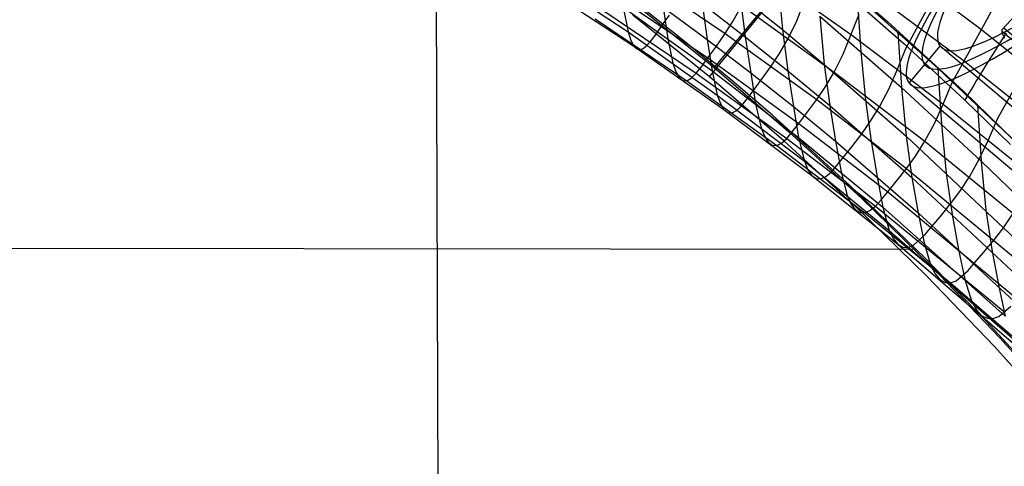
# Model space of a CAD drawing. Extents: x -919 to -345, y -585 to -19.
# Tile 95 of 123: x -539 to -477, y -180 to -153. Entities that reach past the tile are written whole.
import ezdxf

# ---------------------------------------------------------------- set-up
doc = ezdxf.new("R2010")
doc.units = 0
for name, color, linetype in [('IMBOTT_SEDU', 139, 'CONTINUOUS'), ('LIMES_EST', 7, 'CONTINUOUS'), ('SCHIUMATO', 84, 'CONTINUOUS'), ('TELAIO', 3, 'CONTINUOUS')]:
    doc.layers.add(name, color=color, linetype=linetype)

msp = doc.modelspace()

# ---------------------------------------------------------------- linework, layer by layer
at = {"layer": 'IMBOTT_SEDU'}
for p, q in [((-512.357, -222.562, -7.089), (-512.668, -142.664, -11.344)), ((-489.429, -148.533, -29.487), (-484.553, -152.716, -29.487)), ((-500.122, -151.748, -11.358), (-495.347, -155.585, -11.362)), ((-497.099, -154.027, -11.364), (-499.851, -151.839, -11.361)), ((-495.642, -156.156, -47.28), (-500.406, -152.329, -47.28)), ((-484.553, -152.716, -29.487), (-479.814, -157.052, -29.487)), ((-494.388, -156.264, -11.366), (-497.099, -154.027, -11.364)), ((-495.347, -155.585, -11.362), (-490.699, -159.573, -11.366)), ((-491.004, -160.134, -47.28), (-495.642, -156.156, -47.28)), ((-491.718, -158.551, -11.368), (-494.388, -156.264, -11.366)), ((-479.814, -157.052, -29.487), (-475.217, -161.537, -29.488)), ((-486.895, -162.908, -11.372), (-491.718, -158.551, -11.368)), ((-490.699, -159.573, -11.366), (-486.18, -163.708, -11.369)), ((-486.497, -164.26, -47.28), (-491.004, -160.134, -47.28)), ((-482.222, -167.425, -11.374), (-486.895, -162.908, -11.372)), ((-482.125, -168.529, -47.28), (-486.497, -164.26, -47.28)), ((-486.18, -163.708, -11.369), (-481.796, -167.986, -11.371)), ((-482.751, -166.892, -11.374), (-572.367, -166.816, -7.411)), ((-478.405, -171.352, -11.375), (-482.222, -167.425, -11.374)), ((-477.892, -172.935, -47.28), (-482.125, -168.529, -47.28)), ((-481.796, -167.986, -11.371), (-477.55, -172.401, -11.372)), ((-474.702, -175.387, -11.376), (-478.405, -171.352, -11.375)), ((-477.55, -172.401, -11.372), (-473.447, -176.95, -11.372)), ((-473.803, -177.475, -47.28), (-477.892, -172.935, -47.28))]:
    msp.add_line(p, q, dxfattribs=at)
at = {"layer": 'IMBOTT_SEDU', "extrusion": (0.770764, -0.63711, 0.003809)}
msp.add_arc((-448.007, -28.032, -282.714), 21.703, 303.1455, 54.85276, dxfattribs=at)
at = {"layer": 'LIMES_EST'}
for p, q in [((-477.398, -153.189, 48.698), (-462.878, -137.603, 52.279)), ((-477.424, -153.23, 49.042), (-477.432, -153.255, 49.213)), ((-477.413, -153.208, 48.87), (-477.424, -153.23, 49.042)), ((-477.398, -153.189, 48.698), (-477.413, -153.208, 48.87)), ((-477.38, -153.173, 48.525), (-477.398, -153.189, 48.698)), ((-477.358, -153.159, 48.354), (-477.38, -153.173, 48.525)), ((-477.334, -153.149, 48.183), (-477.358, -153.159, 48.354)), ((-477.306, -153.141, 48.012), (-477.334, -153.149, 48.183)), ((-477.275, -153.136, 47.843), (-477.306, -153.141, 48.012)), ((-477.283, -153.136, 47.881), (-473.979, -155.861, 47.389)), ((-477.437, -153.282, 49.384), (-477.439, -153.311, 49.554)), ((-477.439, -153.311, 49.554), (-477.437, -153.344, 49.723)), ((-477.439, -153.311, 49.558), (-474.37, -155.842, 49.096)), ((-477.432, -153.255, 49.213), (-477.437, -153.282, 49.384)), ((-477.437, -153.344, 49.723), (-477.432, -153.378, 49.892)), ((-477.432, -153.378, 49.892), (-477.423, -153.416, 50.059)), ((-477.423, -153.416, 50.059), (-477.412, -153.456, 50.226)), ((-477.412, -153.456, 50.226), (-477.397, -153.498, 50.391)), ((-477.397, -153.498, 50.391), (-477.379, -153.543, 50.555)), ((-477.379, -153.543, 50.555), (-477.357, -153.59, 50.719)), ((-477.357, -153.59, 50.719), (-477.333, -153.64, 50.881)), ((-477.333, -153.64, 50.881), (-477.305, -153.692, 51.041)), ((-477.305, -153.692, 51.041), (-477.275, -153.746, 51.2)), ((-483.209, -156.549, 93.561), (-481.274, -154.256, 93.587)), ((-463.679, -169.097, 92.729), (-481.274, -154.256, 93.587)), ((-465.613, -171.39, 92.712), (-483.209, -156.549, 93.561))]:
    msp.add_line(p, q, dxfattribs=at)
at = {"layer": 'LIMES_EST', "extrusion": (-0.696503, 0.716248, 0.043273)}
for centre, radius, start, end in [((113.449, 85.228, 228.773), 339.13, 337.22869, 22.27722), ((113.436, 85.228, 228.773), 339.142, 337.22955, 22.27636)]:
    msp.add_arc(centre, radius, start, end, dxfattribs=at)
at = {"layer": 'LIMES_EST', "extrusion": (-0.697094, 0.715662, 0.043444)}
msp.add_arc((113.238, 85.18, 229.017), 340.646, 337.2289, 22.27443, dxfattribs=at)
at = {"layer": 'LIMES_EST', "extrusion": (-0.697679, 0.715081, 0.043614)}
msp.add_arc((113.029, 85.132, 229.26), 342.162, 337.22907, 22.27166, dxfattribs=at)
at = {"layer": 'SCHIUMATO'}
for p, q in [((-484.498, -148.883, 177.245), (-478.698, -153.211, 177.041)), ((-500.484, -149.515, 136.435), (-494.662, -153.463, 136.447)), ((-492.64, -149.406, 158.425), (-486.799, -153.545, 158.398)), ((-506.395, -149.61, 59.523), (-500.706, -153.363, 59.519)), ((-490.197, -152.67, 153.067), (-489.241, -150.179, 163.591)), ((-506.067, -150.502, 75.485), (-500.338, -154.257, 75.481)), ((-491.38, -150.233, -19.888), (-491.09, -153.225, -3.844)), ((-487.442, -150.665, -35.779), (-483.543, -154.092, -35.779)), ((-501.521, -151.075, 121.992), (-495.74, -154.986, 122.003)), ((-493.733, -151.11, -3.846), (-493.404, -153.665, 11.928)), ((-493.733, -151.11, -3.846), (-491.09, -153.225, -3.844)), ((-481.412, -155.621, -35.861), (-486.452, -151.151, -35.866)), ((-486.452, -151.151, -35.866), (-486.207, -154.577, -19.883)), ((-485.638, -150.823, 169.307), (-479.842, -155.12, 169.275)), ((-483.412, -154.391, 163.587), (-481.581, -151.026, 177.143)), ((-478.698, -153.211, 177.041), (-477.704, -151.389, 184.929)), ((-501.003, -151.835, 43.604), (-500.706, -153.363, 59.519)), ((-501.003, -151.835, 43.604), (-495.473, -155.789, 43.601)), ((-498.508, -151.83, 27.747), (-498.221, -153.788, 43.603)), ((-498.508, -151.83, 27.747), (-495.77, -153.842, 27.746)), ((-496.094, -151.597, 11.927), (-495.77, -153.842, 27.746)), ((-496.094, -151.597, 11.927), (-493.404, -153.665, 11.928)), ((-494.155, -152.672, 142.01), (-493.629, -151.73, 147.553)), ((-493.629, -151.73, 147.553), (-487.865, -155.865, 147.555)), ((-502.756, -152.546, 91.469), (-497.041, -156.4, 91.464)), ((-502.213, -152.063, 107.448), (-496.459, -155.941, 107.446)), ((-498.617, -153.009, 121.997), (-498.131, -152.318, 129.247)), ((-488.774, -152.382, -19.885), (-488.485, -155.389, -3.843)), ((-488.774, -152.382, -19.885), (-483.679, -156.817, -19.881)), ((-487.312, -154.76, 153.056), (-486.312, -152.264, 163.589)), ((-499.005, -153.56, 114.73), (-498.617, -153.009, 121.997)), ((-494.662, -153.463, 136.447), (-494.155, -152.672, 142.01)), ((-491.09, -153.225, -3.844), (-490.753, -155.783, 11.929)), ((-491.09, -153.225, -3.844), (-488.485, -155.389, -3.843)), ((-490.732, -153.777, 147.554), (-490.197, -152.67, 153.067)), ((-480.547, -156.56, 163.585), (-478.698, -153.211, 177.041)), ((-478.698, -153.211, 177.041), (-464.586, -164.539, 176.51)), ((-500.706, -153.363, 59.519), (-500.533, -153.896, 67.495)), ((-500.706, -153.363, 59.519), (-495.149, -157.299, 59.515)), ((-499.322, -153.981, 107.447), (-499.005, -153.56, 114.73)), ((-498.221, -153.788, 43.603), (-497.911, -155.308, 59.517)), ((-495.77, -153.842, 27.746), (-495.473, -155.789, 43.601)), ((-495.77, -153.842, 27.746), (-493.069, -155.903, 27.745)), ((-495.247, -154.305, 129.253), (-494.662, -153.463, 136.447)), ((-494.662, -153.463, 136.447), (-488.957, -157.578, 136.459)), ((-493.404, -153.665, 11.928), (-493.069, -155.903, 27.745)), ((-493.404, -153.665, 11.928), (-490.753, -155.783, 11.929)), ((-491.274, -154.715, 142.016), (-490.732, -153.777, 147.554)), ((-486.799, -153.545, 158.398), (-481.079, -157.852, 158.368)), ((-483.913, -153.364, -35.863), (-483.679, -156.817, -19.881)), ((-477.397, -153.803, -40.246), (-477.631, -154.172, -39.917)), ((-477.154, -153.424, -40.571), (-477.397, -153.803, -40.246)), ((-500.533, -153.896, 67.495), (-500.338, -154.257, 75.481)), ((-500.338, -154.257, 75.481), (-500.122, -154.441, 83.471)), ((-500.338, -154.257, 75.481), (-494.735, -158.188, 75.475)), ((-500.122, -154.441, 83.471), (-499.883, -154.452, 91.466)), ((-499.883, -154.452, 91.466), (-499.62, -154.295, 99.463)), ((-499.62, -154.295, 99.463), (-499.322, -153.981, 107.447)), ((-495.74, -154.986, 122.003), (-495.247, -154.305, 129.253)), ((-483.921, -155.678, 158.383), (-483.412, -154.391, 163.587)), ((-483.543, -154.092, -35.779), (-479.733, -157.619, -35.779)), ((-477.631, -154.172, -39.917), (-477.857, -154.529, -39.584)), ((-496.135, -155.528, 114.733), (-495.74, -154.986, 122.003)), ((-495.74, -154.986, 122.003), (-490.074, -159.064, 122.014)), ((-491.795, -155.5, 136.453), (-491.274, -154.715, 142.016)), ((-487.865, -155.865, 147.555), (-487.312, -154.76, 153.056)), ((-486.207, -154.577, -19.883), (-485.92, -157.601, -3.841)), ((-478.074, -154.875, -39.246), (-478.282, -155.209, -38.905)), ((-477.857, -154.529, -39.584), (-478.074, -154.875, -39.246)), ((-497.911, -155.308, 59.517), (-497.728, -155.839, 67.493)), ((-496.459, -155.941, 107.446), (-496.135, -155.528, 114.733)), ((-492.391, -156.333, 129.259), (-491.795, -155.5, 136.453)), ((-488.485, -155.389, -3.843), (-488.14, -157.949, 11.929)), ((-488.485, -155.389, -3.843), (-483.395, -159.858, -3.839)), ((-484.455, -156.893, 153.044), (-483.921, -155.678, 158.383)), ((-476.525, -160.26, -35.855), (-481.412, -155.621, -35.861)), ((-481.412, -155.621, -35.861), (-481.184, -159.095, -19.878)), ((-479.842, -155.12, 169.275), (-462.901, -168.605, 169.179)), ((-478.482, -155.531, -38.561), (-478.672, -155.839, -38.215)), ((-478.282, -155.209, -38.905), (-478.482, -155.531, -38.561)), ((-477.712, -158.773, 163.583), (-475.846, -155.44, 176.937)), ((-497.728, -155.839, 67.493), (-497.521, -156.201, 75.478)), ((-497.521, -156.201, 75.478), (-497.292, -156.386, 83.469)), ((-497.041, -156.4, 91.464), (-496.766, -156.249, 99.461)), ((-496.766, -156.249, 99.461), (-496.459, -155.941, 107.446)), ((-496.459, -155.941, 107.446), (-490.819, -159.986, 107.445)), ((-495.473, -155.789, 43.601), (-495.149, -157.299, 59.515)), ((-495.473, -155.789, 43.601), (-490.085, -159.933, 43.599)), ((-493.069, -155.903, 27.745), (-492.76, -157.838, 43.6)), ((-493.069, -155.903, 27.745), (-490.406, -158.013, 27.745)), ((-490.753, -155.783, 11.929), (-490.406, -158.013, 27.745)), ((-490.753, -155.783, 11.929), (-488.14, -157.949, 11.929)), ((-488.423, -156.798, 142.022), (-487.865, -155.865, 147.555)), ((-487.865, -155.865, 147.555), (-482.223, -160.164, 147.555)), ((-478.853, -156.135, -37.868), (-479.024, -156.417, -37.519)), ((-478.672, -155.839, -38.215), (-478.853, -156.135, -37.868)), ((-497.292, -156.386, 83.469), (-497.041, -156.4, 91.464)), ((-497.041, -156.4, 91.464), (-491.444, -160.425, 91.459)), ((-492.893, -157.005, 122.008), (-492.391, -156.333, 129.259)), ((-488.957, -157.578, 136.459), (-488.423, -156.798, 142.022)), ((-485.026, -157.994, 147.555), (-484.455, -156.893, 153.044)), ((-483.679, -156.817, -19.881), (-483.395, -159.858, -3.839)), ((-483.679, -156.817, -19.881), (-478.717, -161.404, -19.876)), ((-481.079, -157.852, 158.368), (-480.547, -156.56, 163.585)), ((-479.185, -156.685, -37.17), (-479.337, -156.94, -36.821)), ((-479.024, -156.417, -37.519), (-479.185, -156.685, -37.17)), ((-495.149, -157.299, 59.515), (-494.954, -157.827, 67.491)), ((-495.149, -157.299, 59.515), (-489.727, -161.415, 59.51)), ((-493.294, -157.538, 114.735), (-492.893, -157.005, 122.008)), ((-479.611, -157.407, -36.125), (-479.733, -157.619, -35.779)), ((-479.479, -157.18, -36.472), (-479.611, -157.407, -36.125)), ((-479.337, -156.94, -36.821), (-479.479, -157.18, -36.472)), ((-494.954, -157.827, 67.491), (-494.735, -158.188, 75.475)), ((-493.941, -158.245, 99.459), (-493.624, -157.943, 107.446)), ((-493.624, -157.943, 107.446), (-493.294, -157.538, 114.735)), ((-492.76, -157.838, 43.6), (-492.42, -159.335, 59.513)), ((-490.406, -158.013, 27.745), (-490.085, -159.933, 43.599)), ((-490.406, -158.013, 27.745), (-487.78, -160.171, 27.744)), ((-489.565, -158.403, 129.265), (-488.957, -157.578, 136.459)), ((-488.957, -157.578, 136.459), (-483.372, -161.858, 136.47)), ((-488.14, -157.949, 11.929), (-487.78, -160.171, 27.744)), ((-488.14, -157.949, 11.929), (-483.036, -162.423, 11.931)), ((-485.92, -157.601, -3.841), (-485.568, -160.164, 11.93)), ((-485.6, -158.923, 142.027), (-485.026, -157.994, 147.555)), ((-481.634, -159.067, 153.032), (-481.079, -157.852, 158.368)), ((-481.079, -157.852, 158.368), (-461.59, -173.598, 158.243)), ((-479.733, -157.619, -35.779), (-476.896, -160.369, -35.779)), ((-478.949, -157.919, -35.858), (-478.717, -161.404, -19.876)), ((-494.735, -158.188, 75.475), (-494.492, -158.375, 83.466)), ((-494.735, -158.188, 75.475), (-489.259, -162.291, 75.47)), ((-494.492, -158.375, 83.466), (-494.227, -158.392, 91.462)), ((-494.227, -158.392, 91.462), (-493.941, -158.245, 99.459)), ((-490.074, -159.064, 122.014), (-489.565, -158.403, 129.265)), ((-492.42, -159.335, 59.513), (-492.213, -159.86, 67.488)), ((-490.482, -159.589, 114.738), (-490.074, -159.064, 122.014)), ((-490.074, -159.064, 122.014), (-484.527, -163.307, 122.025)), ((-486.147, -159.697, 136.465), (-485.6, -158.923, 142.027)), ((-482.223, -160.164, 147.555), (-481.634, -159.067, 153.032)), ((-481.184, -159.095, -19.878), (-480.9, -162.15, -3.837)), ((-478.269, -160.07, 158.352), (-477.712, -158.773, 163.583)), ((-492.213, -159.86, 67.488), (-491.98, -160.219, 75.473)), ((-491.145, -160.282, 99.456), (-490.819, -159.986, 107.445)), ((-490.819, -159.986, 107.445), (-490.482, -159.589, 114.738)), ((-490.819, -159.986, 107.445), (-485.299, -164.196, 107.444)), ((-490.085, -159.933, 43.599), (-489.727, -161.415, 59.51)), ((-490.085, -159.933, 43.599), (-484.842, -164.261, 43.596)), ((-486.767, -160.513, 129.271), (-486.147, -159.697, 136.465)), ((-483.395, -159.858, -3.839), (-483.036, -162.423, 11.931)), ((-483.395, -159.858, -3.839), (-473.524, -169.141, -3.829)), ((-491.98, -160.219, 75.473), (-491.722, -160.406, 83.463)), ((-491.722, -160.406, 83.463), (-491.444, -160.425, 91.459)), ((-491.444, -160.425, 91.459), (-491.145, -160.282, 99.456)), ((-491.444, -160.425, 91.459), (-485.97, -164.617, 91.453)), ((-487.78, -160.171, 27.744), (-487.444, -162.075, 43.597)), ((-487.78, -160.171, 27.744), (-482.647, -164.625, 27.743)), ((-487.285, -161.165, 122.019), (-486.767, -160.513, 129.271)), ((-485.568, -160.164, 11.93), (-485.194, -162.376, 27.744)), ((-482.813, -161.089, 142.032), (-482.223, -160.164, 147.555)), ((-482.223, -160.164, 147.555), (-463.007, -175.878, 147.528)), ((-478.845, -161.286, 153.019), (-478.269, -160.07, 158.352)), ((-487.7, -161.68, 114.741), (-487.285, -161.165, 122.019)), ((-483.372, -161.858, 136.47), (-482.813, -161.089, 142.032)), ((-489.727, -161.415, 59.51), (-489.508, -161.935, 67.485)), ((-489.727, -161.415, 59.51), (-484.442, -165.708, 59.505)), ((-488.044, -162.07, 107.444), (-487.7, -161.68, 114.741)), ((-479.452, -162.379, 147.553), (-478.845, -161.286, 153.019)), ((-478.717, -161.404, -19.876), (-478.425, -164.462, -3.835)), ((-478.717, -161.404, -19.876), (-473.861, -166.104, -19.87)), ((-489.508, -161.935, 67.485), (-489.259, -162.291, 75.47)), ((-489.259, -162.291, 75.47), (-488.986, -162.479, 83.46)), ((-489.259, -162.291, 75.47), (-483.913, -166.565, 75.463)), ((-488.693, -162.5, 91.456), (-488.381, -162.36, 99.454)), ((-488.381, -162.36, 99.454), (-488.044, -162.07, 107.444)), ((-487.444, -162.075, 43.597), (-487.066, -163.541, 59.508)), ((-485.194, -162.376, 27.744), (-484.842, -164.261, 43.596)), ((-484.003, -162.665, 129.278), (-483.372, -161.858, 136.47)), ((-483.372, -161.858, 136.47), (-464.388, -177.557, 136.508)), ((-483.036, -162.423, 11.931), (-482.647, -164.625, 27.743)), ((-483.036, -162.423, 11.931), (-473.106, -171.687, 11.936)), ((-480.9, -162.15, -3.837), (-480.532, -164.716, 11.932)), ((-480.058, -163.3, 142.037), (-479.452, -162.379, 147.553)), ((-488.986, -162.479, 83.46), (-488.693, -162.5, 91.456)), ((-484.527, -163.307, 122.025), (-484.003, -162.665, 129.278)), ((-487.066, -163.541, 59.508), (-486.832, -164.056, 67.483)), ((-484.948, -163.813, 114.744), (-484.527, -163.307, 122.025)), ((-484.527, -163.307, 122.025), (-471.078, -174.452, 122.058)), ((-480.63, -164.064, 136.476), (-480.058, -163.3, 142.037)), ((-486.832, -164.056, 67.483), (-486.568, -164.409, 75.466)), ((-485.646, -164.481, 99.451), (-485.299, -164.196, 107.444)), ((-485.299, -164.196, 107.444), (-484.948, -163.813, 114.744)), ((-485.299, -164.196, 107.444), (-477.244, -170.796, 107.442)), ((-484.842, -164.261, 43.596), (-484.442, -165.708, 59.505)), ((-484.842, -164.261, 43.596), (-477.224, -171.039, 43.59)), ((-481.272, -164.862, 129.284), (-480.63, -164.064, 136.476)), ((-486.568, -164.409, 75.466), (-486.279, -164.595, 83.457)), ((-486.279, -164.595, 83.457), (-485.97, -164.617, 91.453)), ((-485.97, -164.617, 91.453), (-485.646, -164.481, 99.451)), ((-485.97, -164.617, 91.453), (-480.627, -168.97, 91.446)), ((-482.647, -164.625, 27.743), (-482.278, -166.491, 43.594)), ((-482.647, -164.625, 27.743), (-472.658, -173.85, 27.741)), ((-481.803, -165.492, 122.031), (-481.272, -164.862, 129.284)), ((-480.532, -164.716, 11.932), (-480.129, -166.908, 27.743)), ((-478.425, -164.462, -3.835), (-478.045, -167.026, 11.933)), ((-477.326, -165.541, 142.041), (-476.704, -164.623, 147.551)), ((-482.23, -165.988, 114.747), (-481.803, -165.492, 122.031)), ((-484.442, -165.708, 59.505), (-484.194, -166.216, 67.479)), ((-484.442, -165.708, 59.505), (-476.755, -172.43, 59.497)), ((-482.945, -166.641, 99.449), (-482.23, -165.988, 114.747)), ((-477.913, -166.301, 136.482), (-477.326, -165.541, 142.041)), ((-484.194, -166.216, 67.479), (-483.913, -166.565, 75.463)), ((-483.913, -166.565, 75.463), (-483.607, -166.751, 83.454)), ((-483.913, -166.565, 75.463), (-476.126, -173.252, 75.451)), ((-483.283, -166.774, 91.45), (-482.945, -166.641, 99.449)), ((-482.278, -166.491, 43.594), (-481.854, -167.918, 59.503)), ((-478.566, -167.091, 129.291), (-477.913, -166.301, 136.482)), ((-483.607, -166.751, 83.454), (-483.283, -166.774, 91.45)), ((-480.129, -166.908, 27.743), (-479.742, -168.755, 43.592)), ((-479.105, -167.712, 122.038), (-478.566, -167.091, 129.291)), ((-478.045, -167.026, 11.933), (-477.627, -169.208, 27.742)), ((-481.854, -167.918, 59.503), (-481.59, -168.419, 67.476)), ((-479.539, -168.199, 114.75), (-479.105, -167.712, 122.038)), ((-481.59, -168.419, 67.476), (-481.292, -168.764, 75.459)), ((-480.274, -168.839, 99.446), (-479.539, -168.199, 114.75)), ((-481.292, -168.764, 75.459), (-480.968, -168.946, 83.45)), ((-480.968, -168.946, 83.45), (-480.627, -168.97, 91.446)), ((-480.627, -168.97, 91.446), (-480.274, -168.839, 99.446)), ((-480.627, -168.97, 91.446), (-472.793, -175.721, 91.435)), ((-479.742, -168.755, 43.592), (-479.294, -170.163, 59.5)), ((-477.627, -169.208, 27.742), (-477.224, -171.039, 43.59)), ((-479.294, -170.163, 59.5), (-479.015, -170.657, 67.473)), ((-479.015, -170.657, 67.473), (-478.698, -170.996, 75.455)), ((-478.698, -170.996, 75.455), (-478.356, -171.176, 83.446)), ((-477.627, -171.067, 99.443), (-476.866, -170.432, 114.753)), ((-478.356, -171.176, 83.446), (-477.996, -171.198, 91.443)), ((-477.996, -171.198, 91.443), (-477.627, -171.067, 99.443))]:
    msp.add_line(p, q, dxfattribs=at)
at = {"layer": 'TELAIO', "extrusion": (-1.27117e-16, -0.04013, 0.999194)}
msp.add_arc((-631.948, -357.63, 226.163), 291.855, 32.13766, 90, dxfattribs=at)
at = {"layer": 'TELAIO', "extrusion": (1.28822e-16, -0.04013, 0.999194)}
msp.add_arc((-631.948, -357.63, 221.271), 286.75, 32.13766, 90, dxfattribs=at)
at = {"layer": 'TELAIO', "extrusion": (-1.02904e-16, -0.04013, 0.999194)}
msp.add_arc((-631.948, -357.63, 231.268), 286.963, 32.13766, 90, dxfattribs=at)
at = {"layer": 'TELAIO', "extrusion": (-3.0222e-16, -0.04013, 0.999194)}
msp.add_arc((-631.948, -357.63, 226.376), 281.858, 32.13766, 90, dxfattribs=at)

doc.saveas('drawing.dxf')
